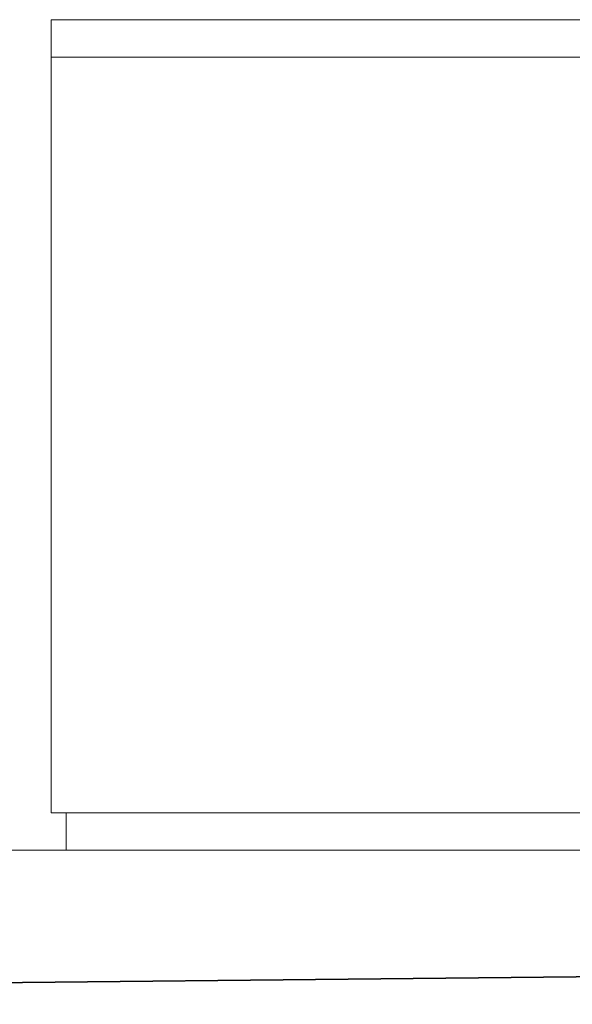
# Model space of a CAD drawing. Extents: x 64716 to 7565828, y -160732 to 5881792.
# Tile 19 of 160: x 98451 to 99044, y -11332 to -10277. Entities that reach past the tile are written whole.
import ezdxf

# ---------------------------------------------------------------- set-up
doc = ezdxf.new("R2010")
doc.units = 0
doc.header["$MEASUREMENT"] = 0
for name, color, linetype, lineweight in [('_a_widok', 7, 'Continuous', 5), ('gruby', 7, 'Continuous', 35), ('linii', 7, 'Continuous', 15)]:
    doc.layers.add(name, color=color, linetype=linetype, lineweight=lineweight)

# ---------------------------------------------------------------- blocks, each defined once
blk = doc.blocks.new('GFGDGD')
at = {"color": 0, "linetype": 'ByBlock', "lineweight": -2}
for p, q in [((29984.7, -11081.6, 0), (29984.7, -10231.6, 0)), ((31117, -10231.6, 0), (29984.7, -10231.6, 0)), ((31117, -10271.6, 0), (29984.7, -10271.6, 0)), ((29984.7, -11081.6, 0), (31887, -11081.6, 0))]:
    blk.add_line(p, q, dxfattribs=at)
at = {"layer": '_a_widok', "color": 0, "linetype": 'ByBlock', "lineweight": -2}
for p, q in [((29984.7, -10271.6, 0), (29984.7, -10231.6, 0)), ((31117, -10271.6, 0), (29984.7, -10271.6, 0)), ((30000.8, -11081.6, 0), (30000.8, -11121.5, 0))]:
    blk.add_line(p, q, dxfattribs=at)
for points in [[(29984.7, -10271.6, 0), (29984.7, -10231.6, 0), (29984.7, -10271.6, 0)], [(29984.7, -11081.6, 0), (29984.7, -10271.6, 0), (29984.7, -10271.6, 0)]]:
    blk.add_solid(points, dxfattribs=at)

msp = doc.modelspace()

# ---------------------------------------------------------------- linework, layer by layer
at = {"layer": 'gruby', "elevation": 0}
msp.add_lwpolyline([(96184.4, -11332.1), (101072.7, -11282.1), (106184.4, -11332.1)], dxfattribs=at)
at = {"layer": 'linii'}
msp.add_line((97684.4, -11166.8), (102485.1, -11166.8, 0), dxfattribs=at)

# ---------------------------------------------------------------- block references
msp.add_blockref('GFGDGD', (68500.4, -45.3, 0), dxfattribs=at)

doc.saveas('drawing.dxf')
